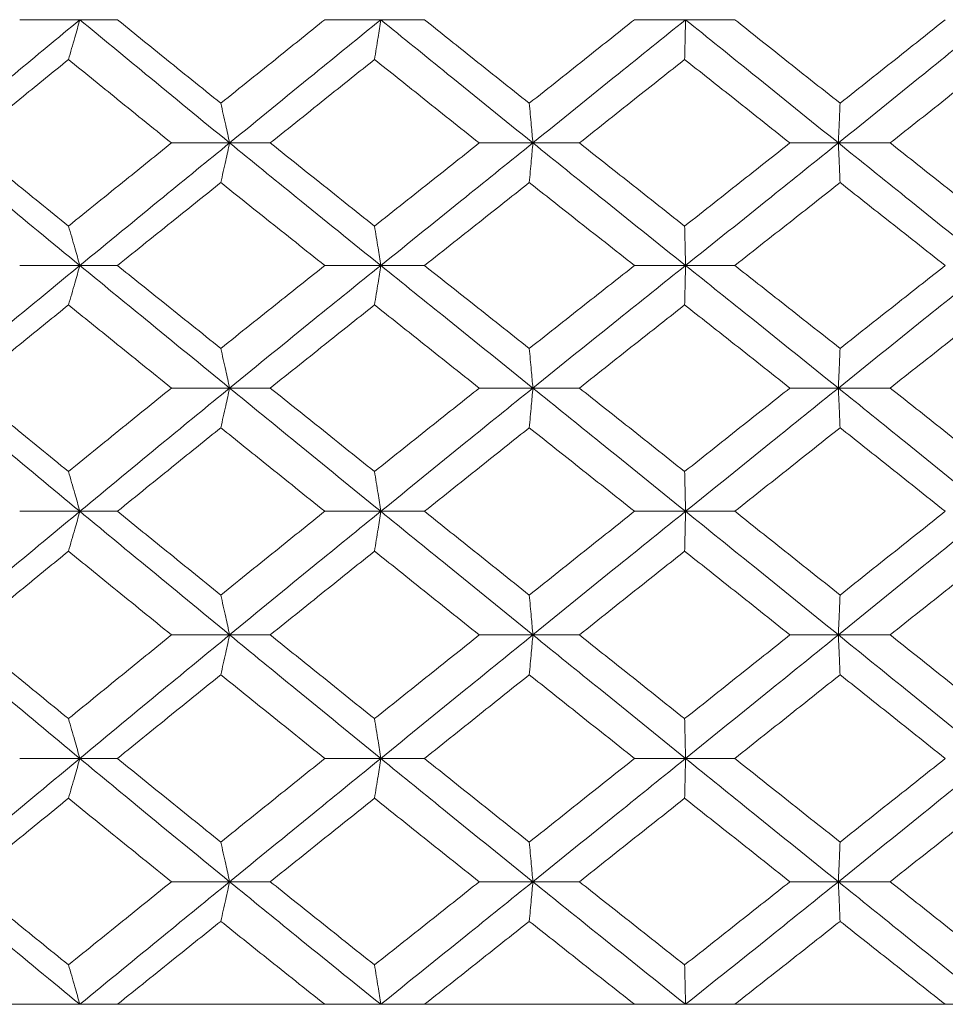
# Model space of a CAD drawing. Header units: inches. Extents: x -4.1 to 23, y -7 to 14.8.
# Tile 124 of 139: x 20.044 to 20.501, y 2.322 to 2.809. Entities that reach past the tile are written whole.
import ezdxf

# ---------------------------------------------------------------- set-up
doc = ezdxf.new("R2010")
doc.units = ezdxf.units.IN
doc.header["$MEASUREMENT"] = 0

msp = doc.modelspace()

# ---------------------------------------------------------------- linework, layer by layer
at = {"color": 7, "linetype": 'Continuous', "lineweight": 15}
for p, q in [((20.07352, 2.80936), (20.04378, 2.80936)), ((20.07352, 2.80936), (20.09209, 2.80936)), ((20.22226, 2.80936), (20.19462, 2.80936)), ((20.22226, 2.80936), (20.24383, 2.80936)), ((20.37293, 2.80936), (20.3477, 2.80936)), ((20.37293, 2.80936), (20.39727, 2.80936)), ((20.14755, 2.7484), (20.11882, 2.7484)), ((20.14755, 2.7484), (20.16765, 2.7484)), ((20.29746, 2.7484), (20.27099, 2.7484)), ((20.29746, 2.7484), (20.32045, 2.7484)), ((20.44847, 2.7484), (20.42455, 2.7484)), ((20.44847, 2.7484), (20.4741, 2.7484)), ((20.07352, 2.68778), (20.04378, 2.68778)), ((20.07352, 2.68778), (20.09209, 2.68778)), ((20.22226, 2.68778), (20.19462, 2.68778)), ((20.22226, 2.68778), (20.24383, 2.68778)), ((20.37293, 2.68778), (20.3477, 2.68778)), ((20.37293, 2.68778), (20.39727, 2.68778)), ((20.14755, 2.62716), (20.11882, 2.62716)), ((20.14755, 2.62716), (20.16765, 2.62716)), ((20.29746, 2.62716), (20.27099, 2.62716)), ((20.29746, 2.62716), (20.32045, 2.62716)), ((20.44847, 2.62716), (20.42455, 2.62716)), ((20.44847, 2.62716), (20.4741, 2.62716)), ((20.07352, 2.5662), (20.04378, 2.5662)), ((20.07352, 2.5662), (20.09209, 2.5662)), ((20.22226, 2.5662), (20.19462, 2.5662)), ((20.22226, 2.5662), (20.24383, 2.5662)), ((20.37293, 2.5662), (20.3477, 2.5662)), ((20.37293, 2.5662), (20.39727, 2.5662)), ((20.14755, 2.50508), (20.11882, 2.50508)), ((20.14755, 2.50508), (20.16765, 2.50508)), ((20.29746, 2.50508), (20.27099, 2.50508)), ((20.29746, 2.50508), (20.32045, 2.50508)), ((20.44847, 2.50508), (20.42455, 2.50508)), ((20.44847, 2.50508), (20.4741, 2.50508)), ((20.07352, 2.44396), (20.04378, 2.44396)), ((20.07352, 2.44396), (20.09209, 2.44396)), ((20.22226, 2.44396), (20.19462, 2.44396)), ((20.22226, 2.44396), (20.24383, 2.44396)), ((20.37293, 2.44396), (20.3477, 2.44396)), ((20.37293, 2.44396), (20.39727, 2.44396)), ((20.14755, 2.383), (20.11882, 2.383)), ((20.14755, 2.383), (20.16765, 2.383)), ((20.29746, 2.383), (20.27099, 2.383)), ((20.29746, 2.383), (20.32045, 2.383)), ((20.44847, 2.383), (20.42455, 2.383)), ((20.44847, 2.383), (20.4741, 2.383)), ((18.93066, 2.32238), (21.86666, 2.32238)), ((20.04378, 2.32238), (19.9437, 2.32238)), ((20.19462, 2.32238), (20.09209, 2.32238)), ((20.3477, 2.32238), (20.24383, 2.32238)), ((20.50133, 2.32238), (20.39727, 2.32238))]:
    msp.add_line(p, q, dxfattribs=at)
for points, knots in [([(20.00039, 2.7484), (20.01397, 2.75976), (20.03824, 2.78006), (20.06274, 2.8004), (20.07352, 2.80936)], [0, 0, 0, 0, 0.55955, 1, 1, 1, 1]), ([(20.06789, 2.78967), (20.06842, 2.79148), (20.06947, 2.79509), (20.07135, 2.80163), (20.0727, 2.80642), (20.07352, 2.80936)], [0, 0, 0, 0, 0.2788696, 0.5577393, 1, 1, 1, 1]), ([(20.14755, 2.7484), (20.13368, 2.75976), (20.10889, 2.78006), (20.08434, 2.8004), (20.07352, 2.80936)], [0, 0, 0, 0, 0.55955, 1, 1, 1, 1]), ([(20.1432, 2.76803), (20.13363, 2.77574), (20.11655, 2.78951), (20.09957, 2.80329), (20.09209, 2.80936)], [0, 0, 0, 0, 0.55973, 1, 1, 1, 1]), ([(20.1432, 2.76803), (20.15278, 2.77574), (20.16989, 2.78951), (20.18706, 2.80329), (20.19462, 2.80936)], [0, 0, 0, 0, 0.55973, 1, 1, 1, 1]), ([(20.14755, 2.7484), (20.16145, 2.75976), (20.1863, 2.78006), (20.21126, 2.8004), (20.22226, 2.80936)], [0, 0, 0, 0, 0.55955, 1, 1, 1, 1]), ([(20.2192, 2.78967), (20.21949, 2.79148), (20.22006, 2.79509), (20.22108, 2.80163), (20.22181, 2.80642), (20.22226, 2.80936)], [0, 0, 0, 0, 0.27887, 0.557739, 1, 1, 1, 1]), ([(20.29746, 2.7484), (20.2834, 2.75976), (20.25827, 2.78006), (20.23327, 2.8004), (20.22226, 2.80936)], [0, 0, 0, 0, 0.5595503, 1, 1, 1, 1]), ([(20.2957, 2.76803), (20.28601, 2.77574), (20.2687, 2.78951), (20.25143, 2.80329), (20.24383, 2.80936)], [0, 0, 0, 0, 0.55973, 1, 1, 1, 1]), ([(20.2957, 2.76803), (20.3054, 2.77574), (20.32273, 2.78951), (20.34007, 2.80329), (20.3477, 2.80936)], [0, 0, 0, 0, 0.55973, 1, 1, 1, 1]), ([(20.29746, 2.7484), (20.31153, 2.75976), (20.33668, 2.78006), (20.36185, 2.8004), (20.37293, 2.80936)], [0, 0, 0, 0, 0.5595503, 1, 1, 1, 1]), ([(20.37248, 2.78967), (20.37253, 2.79148), (20.37261, 2.79509), (20.37276, 2.80163), (20.37286, 2.80642), (20.37293, 2.80936)], [0, 0, 0, 0, 0.27887, 0.557739, 1, 1, 1, 1]), ([(20.44847, 2.7484), (20.43438, 2.75976), (20.40918, 2.78006), (20.38401, 2.8004), (20.37293, 2.80936)], [0, 0, 0, 0, 0.55955, 1, 1, 1, 1]), ([(20.44934, 2.76803), (20.43962, 2.77574), (20.42226, 2.78951), (20.40491, 2.80329), (20.39727, 2.80936)], [0, 0, 0, 0, 0.55973, 1, 1, 1, 1]), ([(20.44847, 2.7484), (20.46256, 2.75976), (20.48774, 2.78006), (20.51283, 2.8004), (20.52388, 2.80936)], [0, 0, 0, 0, 0.55955, 1, 1, 1, 1]), ([(20.44934, 2.76803), (20.45905, 2.77574), (20.4764, 2.78951), (20.49371, 2.80329), (20.50133, 2.80936)], [0, 0, 0, 0, 0.55973, 1, 1, 1, 1]), ([(20.01737, 2.7484), (20.02677, 2.7561), (20.04356, 2.76984), (20.06045, 2.78361), (20.06789, 2.78967)], [0, 0, 0, 0, 0.559665, 1, 1, 1, 1]), ([(20.11882, 2.7484), (20.10929, 2.7561), (20.09226, 2.76984), (20.07534, 2.78361), (20.06789, 2.78967)], [0, 0, 0, 0, 0.559665, 1, 1, 1, 1]), ([(20.16765, 2.7484), (20.17725, 2.7561), (20.19441, 2.76984), (20.21162, 2.78361), (20.2192, 2.78967)], [0, 0, 0, 0, 0.559665, 1, 1, 1, 1]), ([(20.27099, 2.7484), (20.26131, 2.7561), (20.24402, 2.76984), (20.22679, 2.78361), (20.2192, 2.78967)], [0, 0, 0, 0, 0.559665, 1, 1, 1, 1]), ([(20.32045, 2.7484), (20.33015, 2.7561), (20.3475, 2.76984), (20.36485, 2.78361), (20.37248, 2.78967)], [0, 0, 0, 0, 0.559665, 1, 1, 1, 1]), ([(20.42455, 2.7484), (20.41483, 2.7561), (20.39747, 2.76984), (20.38012, 2.78361), (20.37248, 2.78967)], [0, 0, 0, 0, 0.559665, 1, 1, 1, 1]), ([(20.4741, 2.7484), (20.48381, 2.7561), (20.50115, 2.76984), (20.51844, 2.78361), (20.52605, 2.78967)], [0, 0, 0, 0, 0.5596645, 1, 1, 1, 1]), ([(20.1432, 2.76803), (20.1436, 2.76623), (20.14442, 2.76262), (20.14587, 2.7561), (20.14691, 2.75132), (20.14755, 2.7484)], [0, 0, 0, 0, 0.279168, 0.558336, 1, 1, 1, 1]), ([(20.2957, 2.76803), (20.29587, 2.76623), (20.2962, 2.76262), (20.29678, 2.7561), (20.2972, 2.75132), (20.29746, 2.7484)], [0, 0, 0, 0, 0.2791678, 0.5583356, 1, 1, 1, 1]), ([(20.44934, 2.76803), (20.44926, 2.76623), (20.44909, 2.76262), (20.44881, 2.7561), (20.4486, 2.75132), (20.44847, 2.7484)], [0, 0, 0, 0, 0.279168, 0.558336, 1, 1, 1, 1]), ([(20.07352, 2.68778), (20.05981, 2.69906), (20.03529, 2.71924), (20.01107, 2.73948), (20.00039, 2.7484)], [0, 0, 0, 0, 0.559248, 1, 1, 1, 1]), ([(20.06789, 2.70729), (20.05843, 2.71495), (20.04153, 2.72864), (20.02476, 2.74236), (20.01737, 2.7484)], [0, 0, 0, 0, 0.5595273, 1, 1, 1, 1]), ([(20.06789, 2.70729), (20.07737, 2.71495), (20.09431, 2.72864), (20.11133, 2.74236), (20.11882, 2.7484)], [0, 0, 0, 0, 0.559527, 1, 1, 1, 1]), ([(20.07352, 2.68778), (20.08728, 2.69906), (20.11189, 2.71924), (20.13664, 2.73948), (20.14755, 2.7484)], [0, 0, 0, 0, 0.559248, 1, 1, 1, 1]), ([(20.1432, 2.7288), (20.1436, 2.7306), (20.14442, 2.7342), (20.14587, 2.74072), (20.14691, 2.74548), (20.14755, 2.7484)], [0, 0, 0, 0, 0.279356, 0.558712, 1, 1, 1, 1]), ([(20.22226, 2.68778), (20.20828, 2.69906), (20.18328, 2.71924), (20.15848, 2.73948), (20.14755, 2.7484)], [0, 0, 0, 0, 0.5592483, 1, 1, 1, 1]), ([(20.2192, 2.70729), (20.20956, 2.71495), (20.19234, 2.72864), (20.1752, 2.74236), (20.16765, 2.7484)], [0, 0, 0, 0, 0.559527, 1, 1, 1, 1]), ([(20.2192, 2.70729), (20.22885, 2.71495), (20.2461, 2.72864), (20.26338, 2.74236), (20.27099, 2.7484)], [0, 0, 0, 0, 0.559527, 1, 1, 1, 1]), ([(20.22226, 2.68778), (20.23627, 2.69906), (20.26131, 2.71924), (20.2864, 2.73948), (20.29746, 2.7484)], [0, 0, 0, 0, 0.559248, 1, 1, 1, 1]), ([(20.2957, 2.7288), (20.29587, 2.7306), (20.2962, 2.7342), (20.29678, 2.74072), (20.2972, 2.74548), (20.29746, 2.7484)], [0, 0, 0, 0, 0.279356, 0.5587121, 1, 1, 1, 1]), ([(20.37293, 2.68778), (20.35883, 2.69906), (20.33363, 2.71924), (20.30852, 2.73948), (20.29746, 2.7484)], [0, 0, 0, 0, 0.559248, 1, 1, 1, 1]), ([(20.37248, 2.70729), (20.36277, 2.71495), (20.3454, 2.72864), (20.32808, 2.74236), (20.32045, 2.7484)], [0, 0, 0, 0, 0.559527, 1, 1, 1, 1]), ([(20.37248, 2.70729), (20.3822, 2.71495), (20.39957, 2.72864), (20.41691, 2.74236), (20.42455, 2.7484)], [0, 0, 0, 0, 0.559527, 1, 1, 1, 1]), ([(20.37293, 2.68778), (20.38703, 2.69906), (20.41224, 2.71924), (20.43739, 2.73948), (20.44847, 2.7484)], [0, 0, 0, 0, 0.559248, 1, 1, 1, 1]), ([(20.44934, 2.7288), (20.44926, 2.7306), (20.44909, 2.7342), (20.4488, 2.74072), (20.4486, 2.74548), (20.44847, 2.7484)], [0, 0, 0, 0, 0.279356, 0.558712, 1, 1, 1, 1]), ([(20.52388, 2.68778), (20.50983, 2.69906), (20.48469, 2.71924), (20.45955, 2.73948), (20.44847, 2.7484)], [0, 0, 0, 0, 0.5592483, 1, 1, 1, 1]), ([(20.52605, 2.70729), (20.51636, 2.71495), (20.49905, 2.72864), (20.48173, 2.74236), (20.4741, 2.7484)], [0, 0, 0, 0, 0.559527, 1, 1, 1, 1]), ([(20.09209, 2.68778), (20.1016, 2.69542), (20.11861, 2.70908), (20.13568, 2.72277), (20.1432, 2.7288)], [0, 0, 0, 0, 0.559462, 1, 1, 1, 1]), ([(20.19462, 2.68778), (20.18501, 2.69542), (20.16782, 2.70908), (20.15073, 2.72277), (20.1432, 2.7288)], [0, 0, 0, 0, 0.559462, 1, 1, 1, 1]), ([(20.24383, 2.68778), (20.2535, 2.69542), (20.27078, 2.70908), (20.28808, 2.72277), (20.2957, 2.7288)], [0, 0, 0, 0, 0.559462, 1, 1, 1, 1]), ([(20.3477, 2.68778), (20.33799, 2.69542), (20.32063, 2.70908), (20.30333, 2.72277), (20.2957, 2.7288)], [0, 0, 0, 0, 0.559462, 1, 1, 1, 1]), ([(20.39727, 2.68778), (20.40699, 2.69542), (20.42436, 2.70908), (20.4417, 2.72277), (20.44934, 2.7288)], [0, 0, 0, 0, 0.559462, 1, 1, 1, 1]), ([(20.50133, 2.68778), (20.49164, 2.69542), (20.4743, 2.70908), (20.45697, 2.72277), (20.44934, 2.7288)], [0, 0, 0, 0, 0.559462, 1, 1, 1, 1]), ([(20.06789, 2.70729), (20.06842, 2.70549), (20.06948, 2.7019), (20.07136, 2.69541), (20.0727, 2.69068), (20.07352, 2.68778)], [0, 0, 0, 0, 0.279852, 0.559705, 1, 1, 1, 1]), ([(20.2192, 2.70729), (20.21949, 2.70549), (20.22007, 2.7019), (20.22109, 2.69541), (20.22181, 2.69068), (20.22226, 2.68778)], [0, 0, 0, 0, 0.279852, 0.559705, 1, 1, 1, 1]), ([(20.37248, 2.70729), (20.37253, 2.70549), (20.37261, 2.7019), (20.37276, 2.69541), (20.37286, 2.69068), (20.37293, 2.68778)], [0, 0, 0, 0, 0.279852, 0.559705, 1, 1, 1, 1]), ([(20.00039, 2.62716), (20.01398, 2.63851), (20.03822, 2.65875), (20.06275, 2.67892), (20.07352, 2.68778)], [0, 0, 0, 0, 0.560759, 1, 1, 1, 1]), ([(20.06789, 2.66827), (20.06842, 2.67007), (20.06948, 2.67367), (20.07136, 2.68015), (20.0727, 2.68489), (20.07352, 2.68778)], [0, 0, 0, 0, 0.279852, 0.559705, 1, 1, 1, 1]), ([(20.14755, 2.62716), (20.13367, 2.63851), (20.10892, 2.65875), (20.08433, 2.67892), (20.07352, 2.68778)], [0, 0, 0, 0, 0.560759, 1, 1, 1, 1]), ([(20.1432, 2.64676), (20.13363, 2.65443), (20.11656, 2.66812), (20.09956, 2.68178), (20.09209, 2.68778)], [0, 0, 0, 0, 0.560541, 1, 1, 1, 1]), ([(20.1432, 2.64676), (20.15278, 2.65443), (20.16988, 2.66812), (20.18707, 2.68178), (20.19462, 2.68778)], [0, 0, 0, 0, 0.560541, 1, 1, 1, 1]), ([(20.14755, 2.62716), (20.16146, 2.63851), (20.18627, 2.65875), (20.21128, 2.67892), (20.22226, 2.68778)], [0, 0, 0, 0, 0.560759, 1, 1, 1, 1]), ([(20.2192, 2.66827), (20.21949, 2.67007), (20.22007, 2.67367), (20.22109, 2.68015), (20.22181, 2.68489), (20.22226, 2.68778)], [0, 0, 0, 0, 0.2798524, 0.5597049, 1, 1, 1, 1]), ([(20.29746, 2.62716), (20.28339, 2.63851), (20.2583, 2.65875), (20.23326, 2.67892), (20.22226, 2.68778)], [0, 0, 0, 0, 0.560759, 1, 1, 1, 1]), ([(20.2957, 2.64676), (20.28601, 2.65443), (20.26871, 2.66812), (20.25143, 2.68178), (20.24383, 2.68778)], [0, 0, 0, 0, 0.560541, 1, 1, 1, 1]), ([(20.2957, 2.64676), (20.3054, 2.65443), (20.32271, 2.66812), (20.34007, 2.68178), (20.3477, 2.68778)], [0, 0, 0, 0, 0.5605414, 1, 1, 1, 1]), ([(20.29746, 2.62716), (20.31154, 2.63851), (20.33665, 2.65875), (20.36186, 2.67892), (20.37293, 2.68778)], [0, 0, 0, 0, 0.560759, 1, 1, 1, 1]), ([(20.37248, 2.66827), (20.37253, 2.67007), (20.37261, 2.67367), (20.37276, 2.68015), (20.37286, 2.68489), (20.37293, 2.68778)], [0, 0, 0, 0, 0.279852, 0.559705, 1, 1, 1, 1]), ([(20.44847, 2.62716), (20.43437, 2.63851), (20.40921, 2.65875), (20.384, 2.67892), (20.37293, 2.68778)], [0, 0, 0, 0, 0.560759, 1, 1, 1, 1]), ([(20.44934, 2.64676), (20.43962, 2.65443), (20.42228, 2.66812), (20.40491, 2.68178), (20.39727, 2.68778)], [0, 0, 0, 0, 0.560541, 1, 1, 1, 1]), ([(20.44847, 2.62716), (20.46257, 2.63851), (20.48771, 2.65875), (20.51284, 2.67892), (20.52388, 2.68778)], [0, 0, 0, 0, 0.560759, 1, 1, 1, 1]), ([(20.44934, 2.64676), (20.45905, 2.65443), (20.47638, 2.66812), (20.49372, 2.68178), (20.50133, 2.68778)], [0, 0, 0, 0, 0.560541, 1, 1, 1, 1]), ([(20.01737, 2.62716), (20.02678, 2.63485), (20.04355, 2.64857), (20.06046, 2.66226), (20.06789, 2.66827)], [0, 0, 0, 0, 0.560476, 1, 1, 1, 1]), ([(20.11882, 2.62716), (20.10929, 2.63485), (20.09227, 2.64857), (20.07533, 2.66226), (20.06789, 2.66827)], [0, 0, 0, 0, 0.560476, 1, 1, 1, 1]), ([(20.16765, 2.62716), (20.17725, 2.63485), (20.1944, 2.64857), (20.21163, 2.66226), (20.2192, 2.66827)], [0, 0, 0, 0, 0.560476, 1, 1, 1, 1]), ([(20.27099, 2.62716), (20.26131, 2.63485), (20.24403, 2.64857), (20.22678, 2.66226), (20.2192, 2.66827)], [0, 0, 0, 0, 0.5604762, 1, 1, 1, 1]), ([(20.32045, 2.62716), (20.33016, 2.63485), (20.34749, 2.64857), (20.36485, 2.66226), (20.37248, 2.66827)], [0, 0, 0, 0, 0.560476, 1, 1, 1, 1]), ([(20.42455, 2.62716), (20.41483, 2.63485), (20.39748, 2.64857), (20.38012, 2.66226), (20.37248, 2.66827)], [0, 0, 0, 0, 0.560476, 1, 1, 1, 1]), ([(20.4741, 2.62716), (20.48381, 2.63485), (20.50113, 2.64857), (20.51844, 2.66226), (20.52605, 2.66827)], [0, 0, 0, 0, 0.560476, 1, 1, 1, 1]), ([(20.1432, 2.64676), (20.1436, 2.64496), (20.14442, 2.64136), (20.14587, 2.63484), (20.14691, 2.63008), (20.14755, 2.62716)], [0, 0, 0, 0, 0.279356, 0.558712, 1, 1, 1, 1]), ([(20.2957, 2.64676), (20.29587, 2.64496), (20.2962, 2.64136), (20.29678, 2.63484), (20.2972, 2.63008), (20.29746, 2.62716)], [0, 0, 0, 0, 0.279356, 0.558712, 1, 1, 1, 1]), ([(20.44934, 2.64676), (20.44926, 2.64496), (20.44909, 2.64136), (20.4488, 2.63484), (20.4486, 2.63008), (20.44847, 2.62716)], [0, 0, 0, 0, 0.279356, 0.5587121, 1, 1, 1, 1]), ([(20.07352, 2.5662), (20.0598, 2.5776), (20.03532, 2.59794), (20.01105, 2.61824), (20.00039, 2.62716)], [0, 0, 0, 0, 0.560458, 1, 1, 1, 1]), ([(20.06789, 2.58589), (20.05843, 2.5936), (20.04154, 2.60737), (20.02476, 2.62112), (20.01737, 2.62716)], [0, 0, 0, 0, 0.560339, 1, 1, 1, 1]), ([(20.06789, 2.58589), (20.07737, 2.5936), (20.0943, 2.60737), (20.11133, 2.62112), (20.11882, 2.62716)], [0, 0, 0, 0, 0.560339, 1, 1, 1, 1]), ([(20.07352, 2.5662), (20.08729, 2.5776), (20.11186, 2.59794), (20.13665, 2.61824), (20.14755, 2.62716)], [0, 0, 0, 0, 0.560458, 1, 1, 1, 1]), ([(20.1432, 2.60753), (20.1436, 2.60933), (20.14442, 2.61294), (20.14587, 2.61947), (20.14691, 2.62424), (20.14755, 2.62716)], [0, 0, 0, 0, 0.279168, 0.558336, 1, 1, 1, 1]), ([(20.22226, 2.5662), (20.20827, 2.5776), (20.18331, 2.59794), (20.15847, 2.61824), (20.14755, 2.62716)], [0, 0, 0, 0, 0.560458, 1, 1, 1, 1]), ([(20.2192, 2.58589), (20.20956, 2.5936), (20.19235, 2.60737), (20.17519, 2.62112), (20.16765, 2.62716)], [0, 0, 0, 0, 0.560339, 1, 1, 1, 1]), ([(20.2192, 2.58589), (20.22886, 2.5936), (20.24609, 2.60737), (20.26338, 2.62112), (20.27099, 2.62716)], [0, 0, 0, 0, 0.560339, 1, 1, 1, 1]), ([(20.22226, 2.5662), (20.23627, 2.5776), (20.26128, 2.59794), (20.28641, 2.61824), (20.29746, 2.62716)], [0, 0, 0, 0, 0.5604576, 1, 1, 1, 1]), ([(20.2957, 2.60753), (20.29587, 2.60933), (20.2962, 2.61294), (20.29678, 2.61947), (20.2972, 2.62424), (20.29746, 2.62716)], [0, 0, 0, 0, 0.279168, 0.558336, 1, 1, 1, 1]), ([(20.37293, 2.5662), (20.35883, 2.5776), (20.33366, 2.59794), (20.30851, 2.61824), (20.29746, 2.62716)], [0, 0, 0, 0, 0.560458, 1, 1, 1, 1]), ([(20.37248, 2.58589), (20.36276, 2.5936), (20.34542, 2.60737), (20.32807, 2.62112), (20.32045, 2.62716)], [0, 0, 0, 0, 0.560339, 1, 1, 1, 1]), ([(20.37248, 2.58589), (20.3822, 2.5936), (20.39955, 2.60737), (20.41692, 2.62112), (20.42455, 2.62716)], [0, 0, 0, 0, 0.560339, 1, 1, 1, 1]), ([(20.37293, 2.5662), (20.38704, 2.5776), (20.41221, 2.59794), (20.4374, 2.61824), (20.44847, 2.62716)], [0, 0, 0, 0, 0.5604576, 1, 1, 1, 1]), ([(20.44934, 2.60753), (20.44926, 2.60933), (20.44909, 2.61294), (20.44881, 2.61947), (20.4486, 2.62424), (20.44847, 2.62716)], [0, 0, 0, 0, 0.279168, 0.558336, 1, 1, 1, 1]), ([(20.52388, 2.5662), (20.50982, 2.5776), (20.48472, 2.59794), (20.45954, 2.61824), (20.44847, 2.62716)], [0, 0, 0, 0, 0.560458, 1, 1, 1, 1]), ([(20.52605, 2.58589), (20.51636, 2.5936), (20.49907, 2.60737), (20.48173, 2.62112), (20.4741, 2.62716)], [0, 0, 0, 0, 0.560339, 1, 1, 1, 1]), ([(20.09209, 2.5662), (20.10161, 2.57393), (20.11859, 2.58771), (20.13568, 2.60147), (20.1432, 2.60753)], [0, 0, 0, 0, 0.560274, 1, 1, 1, 1]), ([(20.19462, 2.5662), (20.185, 2.57393), (20.16783, 2.58771), (20.15072, 2.60147), (20.1432, 2.60753)], [0, 0, 0, 0, 0.560274, 1, 1, 1, 1]), ([(20.24383, 2.5662), (20.25351, 2.57393), (20.27077, 2.58771), (20.28809, 2.60147), (20.2957, 2.60753)], [0, 0, 0, 0, 0.560274, 1, 1, 1, 1]), ([(20.3477, 2.5662), (20.33799, 2.57393), (20.32065, 2.58771), (20.30332, 2.60147), (20.2957, 2.60753)], [0, 0, 0, 0, 0.560274, 1, 1, 1, 1]), ([(20.39727, 2.5662), (20.407, 2.57393), (20.42435, 2.58771), (20.4417, 2.60147), (20.44934, 2.60753)], [0, 0, 0, 0, 0.560274, 1, 1, 1, 1]), ([(20.50133, 2.5662), (20.49163, 2.57393), (20.47432, 2.58771), (20.45697, 2.60147), (20.44934, 2.60753)], [0, 0, 0, 0, 0.560274, 1, 1, 1, 1]), ([(20.06789, 2.58589), (20.06842, 2.58409), (20.06947, 2.58047), (20.07135, 2.57393), (20.0727, 2.56914), (20.07352, 2.5662)], [0, 0, 0, 0, 0.2788696, 0.5577393, 1, 1, 1, 1]), ([(20.2192, 2.58589), (20.21949, 2.58409), (20.22006, 2.58047), (20.22108, 2.57393), (20.22181, 2.56914), (20.22226, 2.5662)], [0, 0, 0, 0, 0.27887, 0.557739, 1, 1, 1, 1]), ([(20.37248, 2.58589), (20.37253, 2.58409), (20.37261, 2.58047), (20.37276, 2.57393), (20.37286, 2.56914), (20.37293, 2.5662)], [0, 0, 0, 0, 0.27887, 0.557739, 1, 1, 1, 1]), ([(20.00039, 2.50508), (20.01398, 2.5165), (20.03823, 2.53688), (20.06274, 2.55725), (20.07352, 2.5662)], [0, 0, 0, 0, 0.5601553, 1, 1, 1, 1]), ([(20.06789, 2.5465), (20.06842, 2.54831), (20.06947, 2.55192), (20.07135, 2.55847), (20.0727, 2.56326), (20.07352, 2.5662)], [0, 0, 0, 0, 0.278775, 0.557551, 1, 1, 1, 1]), ([(20.14755, 2.50508), (20.13367, 2.5165), (20.10891, 2.53688), (20.08433, 2.55725), (20.07352, 2.5662)], [0, 0, 0, 0, 0.560155, 1, 1, 1, 1]), ([(20.1432, 2.5248), (20.13363, 2.53254), (20.11656, 2.54634), (20.09956, 2.56014), (20.09209, 2.5662)], [0, 0, 0, 0, 0.560136, 1, 1, 1, 1]), ([(20.1432, 2.5248), (20.15278, 2.53254), (20.16988, 2.54634), (20.18707, 2.56014), (20.19462, 2.5662)], [0, 0, 0, 0, 0.560136, 1, 1, 1, 1]), ([(20.14755, 2.50508), (20.16146, 2.5165), (20.18628, 2.53688), (20.21127, 2.55725), (20.22226, 2.5662)], [0, 0, 0, 0, 0.560155, 1, 1, 1, 1]), ([(20.2192, 2.5465), (20.21949, 2.54831), (20.22006, 2.55192), (20.22108, 2.55847), (20.22181, 2.56326), (20.22226, 2.5662)], [0, 0, 0, 0, 0.2787754, 0.5575509, 1, 1, 1, 1]), ([(20.29746, 2.50508), (20.28339, 2.5165), (20.25829, 2.53688), (20.23326, 2.55725), (20.22226, 2.5662)], [0, 0, 0, 0, 0.560155, 1, 1, 1, 1]), ([(20.2957, 2.5248), (20.28601, 2.53254), (20.2687, 2.54634), (20.25143, 2.56014), (20.24383, 2.5662)], [0, 0, 0, 0, 0.5601361, 1, 1, 1, 1]), ([(20.2957, 2.5248), (20.3054, 2.53254), (20.32272, 2.54634), (20.34007, 2.56014), (20.3477, 2.5662)], [0, 0, 0, 0, 0.5601361, 1, 1, 1, 1]), ([(20.29746, 2.50508), (20.31153, 2.5165), (20.33667, 2.53688), (20.36185, 2.55725), (20.37293, 2.5662)], [0, 0, 0, 0, 0.560155, 1, 1, 1, 1]), ([(20.37248, 2.5465), (20.37253, 2.54831), (20.37261, 2.55192), (20.37276, 2.55847), (20.37286, 2.56326), (20.37293, 2.5662)], [0, 0, 0, 0, 0.278775, 0.557551, 1, 1, 1, 1]), ([(20.44847, 2.50508), (20.43437, 2.5165), (20.4092, 2.53688), (20.38401, 2.55725), (20.37293, 2.5662)], [0, 0, 0, 0, 0.560155, 1, 1, 1, 1]), ([(20.44934, 2.5248), (20.43962, 2.53254), (20.42227, 2.54634), (20.40491, 2.56014), (20.39727, 2.5662)], [0, 0, 0, 0, 0.560136, 1, 1, 1, 1]), ([(20.44847, 2.50508), (20.46257, 2.5165), (20.48773, 2.53688), (20.51284, 2.55725), (20.52388, 2.5662)], [0, 0, 0, 0, 0.560155, 1, 1, 1, 1]), ([(20.44934, 2.5248), (20.45905, 2.53254), (20.47639, 2.54634), (20.49371, 2.56014), (20.50133, 2.5662)], [0, 0, 0, 0, 0.560136, 1, 1, 1, 1]), ([(20.01737, 2.50508), (20.02677, 2.51281), (20.04356, 2.52662), (20.06046, 2.54043), (20.06789, 2.5465)], [0, 0, 0, 0, 0.560071, 1, 1, 1, 1]), ([(20.11882, 2.50508), (20.10929, 2.51281), (20.09227, 2.52662), (20.07534, 2.54043), (20.06789, 2.5465)], [0, 0, 0, 0, 0.560071, 1, 1, 1, 1]), ([(20.16765, 2.50508), (20.17725, 2.51281), (20.19441, 2.52662), (20.21163, 2.54043), (20.2192, 2.5465)], [0, 0, 0, 0, 0.560071, 1, 1, 1, 1]), ([(20.27099, 2.50508), (20.26131, 2.51281), (20.24402, 2.52662), (20.22679, 2.54043), (20.2192, 2.5465)], [0, 0, 0, 0, 0.5600706, 1, 1, 1, 1]), ([(20.32045, 2.50508), (20.33016, 2.51281), (20.34749, 2.52662), (20.36485, 2.54043), (20.37248, 2.5465)], [0, 0, 0, 0, 0.560071, 1, 1, 1, 1]), ([(20.42455, 2.50508), (20.41483, 2.51281), (20.39748, 2.52662), (20.38012, 2.54043), (20.37248, 2.5465)], [0, 0, 0, 0, 0.560071, 1, 1, 1, 1]), ([(20.4741, 2.50508), (20.48381, 2.51281), (20.50114, 2.52662), (20.51844, 2.54043), (20.52605, 2.5465)], [0, 0, 0, 0, 0.560071, 1, 1, 1, 1]), ([(20.1432, 2.5248), (20.1436, 2.523), (20.14442, 2.51938), (20.14587, 2.51282), (20.14691, 2.50802), (20.14755, 2.50508)], [0, 0, 0, 0, 0.278676, 0.557352, 1, 1, 1, 1]), ([(20.2957, 2.5248), (20.29587, 2.523), (20.29619, 2.51938), (20.29678, 2.51282), (20.2972, 2.50802), (20.29746, 2.50508)], [0, 0, 0, 0, 0.278676, 0.557352, 1, 1, 1, 1]), ([(20.44934, 2.5248), (20.44926, 2.523), (20.44909, 2.51938), (20.44881, 2.51282), (20.4486, 2.50802), (20.44847, 2.50508)], [0, 0, 0, 0, 0.278676, 0.557352, 1, 1, 1, 1]), ([(20.07352, 2.44396), (20.05981, 2.45536), (20.0353, 2.47573), (20.01106, 2.49611), (20.00039, 2.50508)], [0, 0, 0, 0, 0.559853, 1, 1, 1, 1]), ([(20.06789, 2.46366), (20.05843, 2.47139), (20.04154, 2.4852), (20.02476, 2.499), (20.01737, 2.50508)], [0, 0, 0, 0, 0.559933, 1, 1, 1, 1]), ([(20.06789, 2.46366), (20.07737, 2.47139), (20.0943, 2.4852), (20.11133, 2.499), (20.11882, 2.50508)], [0, 0, 0, 0, 0.559933, 1, 1, 1, 1]), ([(20.07352, 2.44396), (20.08729, 2.45536), (20.11187, 2.47573), (20.13664, 2.49611), (20.14755, 2.50508)], [0, 0, 0, 0, 0.559853, 1, 1, 1, 1]), ([(20.1432, 2.48536), (20.1436, 2.48717), (20.14442, 2.49078), (20.14587, 2.49734), (20.14691, 2.50214), (20.14755, 2.50508)], [0, 0, 0, 0, 0.278676, 0.557352, 1, 1, 1, 1]), ([(20.22226, 2.44396), (20.20827, 2.45536), (20.18329, 2.47573), (20.15847, 2.49611), (20.14755, 2.50508)], [0, 0, 0, 0, 0.559853, 1, 1, 1, 1]), ([(20.2192, 2.46366), (20.20956, 2.47139), (20.19234, 2.4852), (20.17519, 2.499), (20.16765, 2.50508)], [0, 0, 0, 0, 0.559933, 1, 1, 1, 1]), ([(20.2192, 2.46366), (20.22886, 2.47139), (20.2461, 2.4852), (20.26338, 2.499), (20.27099, 2.50508)], [0, 0, 0, 0, 0.559933, 1, 1, 1, 1]), ([(20.22226, 2.44396), (20.23627, 2.45536), (20.26129, 2.47573), (20.2864, 2.49611), (20.29746, 2.50508)], [0, 0, 0, 0, 0.559853, 1, 1, 1, 1]), ([(20.2957, 2.48536), (20.29587, 2.48717), (20.29619, 2.49078), (20.29678, 2.49734), (20.2972, 2.50214), (20.29746, 2.50508)], [0, 0, 0, 0, 0.278676, 0.557352, 1, 1, 1, 1]), ([(20.37293, 2.44396), (20.35883, 2.45536), (20.33365, 2.47573), (20.30852, 2.49611), (20.29746, 2.50508)], [0, 0, 0, 0, 0.559853, 1, 1, 1, 1]), ([(20.37248, 2.46366), (20.36277, 2.47139), (20.34541, 2.4852), (20.32808, 2.499), (20.32045, 2.50508)], [0, 0, 0, 0, 0.559933, 1, 1, 1, 1]), ([(20.37248, 2.46366), (20.3822, 2.47139), (20.39956, 2.4852), (20.41692, 2.499), (20.42455, 2.50508)], [0, 0, 0, 0, 0.559933, 1, 1, 1, 1]), ([(20.37293, 2.44396), (20.38703, 2.45536), (20.41222, 2.47573), (20.43739, 2.49611), (20.44847, 2.50508)], [0, 0, 0, 0, 0.5598527, 1, 1, 1, 1]), ([(20.44934, 2.48536), (20.44926, 2.48717), (20.44909, 2.49078), (20.44881, 2.49734), (20.4486, 2.50214), (20.44847, 2.50508)], [0, 0, 0, 0, 0.278676, 0.557352, 1, 1, 1, 1]), ([(20.52388, 2.44396), (20.50982, 2.45536), (20.48471, 2.47573), (20.45955, 2.49611), (20.44847, 2.50508)], [0, 0, 0, 0, 0.559853, 1, 1, 1, 1]), ([(20.52605, 2.46366), (20.51636, 2.47139), (20.49906, 2.4852), (20.48173, 2.499), (20.4741, 2.50508)], [0, 0, 0, 0, 0.559933, 1, 1, 1, 1]), ([(20.09209, 2.44396), (20.10161, 2.45168), (20.1186, 2.46548), (20.13568, 2.47928), (20.1432, 2.48536)], [0, 0, 0, 0, 0.559868, 1, 1, 1, 1]), ([(20.19462, 2.44396), (20.18501, 2.45168), (20.16783, 2.46548), (20.15072, 2.47928), (20.1432, 2.48536)], [0, 0, 0, 0, 0.559868, 1, 1, 1, 1]), ([(20.24383, 2.44396), (20.2535, 2.45168), (20.27078, 2.46548), (20.28808, 2.47928), (20.2957, 2.48536)], [0, 0, 0, 0, 0.5598675, 1, 1, 1, 1]), ([(20.3477, 2.44396), (20.33799, 2.45168), (20.32064, 2.46548), (20.30332, 2.47928), (20.2957, 2.48536)], [0, 0, 0, 0, 0.559868, 1, 1, 1, 1]), ([(20.39727, 2.44396), (20.40699, 2.45168), (20.42435, 2.46548), (20.4417, 2.47928), (20.44934, 2.48536)], [0, 0, 0, 0, 0.559868, 1, 1, 1, 1]), ([(20.50133, 2.44396), (20.49164, 2.45168), (20.47431, 2.46548), (20.45697, 2.47928), (20.44934, 2.48536)], [0, 0, 0, 0, 0.5598675, 1, 1, 1, 1]), ([(20.06789, 2.46366), (20.06842, 2.46185), (20.06947, 2.45824), (20.07135, 2.45169), (20.0727, 2.4469), (20.07352, 2.44396)], [0, 0, 0, 0, 0.2787754, 0.5575509, 1, 1, 1, 1]), ([(20.2192, 2.46366), (20.21949, 2.46185), (20.22006, 2.45824), (20.22108, 2.45169), (20.22181, 2.4469), (20.22226, 2.44396)], [0, 0, 0, 0, 0.278775, 0.557551, 1, 1, 1, 1]), ([(20.37248, 2.46366), (20.37253, 2.46185), (20.37261, 2.45824), (20.37276, 2.45169), (20.37286, 2.4469), (20.37293, 2.44396)], [0, 0, 0, 0, 0.278775, 0.557551, 1, 1, 1, 1]), ([(20.00039, 2.383), (20.01397, 2.39436), (20.03824, 2.41466), (20.06274, 2.435), (20.07352, 2.44396)], [0, 0, 0, 0, 0.5595503, 1, 1, 1, 1]), ([(20.06789, 2.42427), (20.06842, 2.42608), (20.06947, 2.42969), (20.07135, 2.43623), (20.0727, 2.44102), (20.07352, 2.44396)], [0, 0, 0, 0, 0.27887, 0.557739, 1, 1, 1, 1]), ([(20.14755, 2.383), (20.13368, 2.39436), (20.10889, 2.41466), (20.08434, 2.435), (20.07352, 2.44396)], [0, 0, 0, 0, 0.55955, 1, 1, 1, 1]), ([(20.1432, 2.40263), (20.13363, 2.41034), (20.11655, 2.42411), (20.09957, 2.43789), (20.09209, 2.44396)], [0, 0, 0, 0, 0.55973, 1, 1, 1, 1]), ([(20.1432, 2.40263), (20.15278, 2.41034), (20.16989, 2.42411), (20.18706, 2.43789), (20.19462, 2.44396)], [0, 0, 0, 0, 0.55973, 1, 1, 1, 1]), ([(20.14755, 2.383), (20.16145, 2.39436), (20.1863, 2.41466), (20.21126, 2.435), (20.22226, 2.44396)], [0, 0, 0, 0, 0.55955, 1, 1, 1, 1]), ([(20.2192, 2.42427), (20.21949, 2.42608), (20.22006, 2.42969), (20.22108, 2.43623), (20.22181, 2.44102), (20.22226, 2.44396)], [0, 0, 0, 0, 0.27887, 0.557739, 1, 1, 1, 1]), ([(20.29746, 2.383), (20.2834, 2.39436), (20.25827, 2.41466), (20.23327, 2.435), (20.22226, 2.44396)], [0, 0, 0, 0, 0.55955, 1, 1, 1, 1]), ([(20.2957, 2.40263), (20.28601, 2.41034), (20.2687, 2.42411), (20.25143, 2.43789), (20.24383, 2.44396)], [0, 0, 0, 0, 0.55973, 1, 1, 1, 1]), ([(20.2957, 2.40263), (20.3054, 2.41034), (20.32273, 2.42411), (20.34007, 2.43789), (20.3477, 2.44396)], [0, 0, 0, 0, 0.55973, 1, 1, 1, 1]), ([(20.29746, 2.383), (20.31153, 2.39436), (20.33668, 2.41466), (20.36185, 2.435), (20.37293, 2.44396)], [0, 0, 0, 0, 0.55955, 1, 1, 1, 1]), ([(20.37248, 2.42427), (20.37253, 2.42608), (20.37261, 2.42969), (20.37276, 2.43623), (20.37286, 2.44102), (20.37293, 2.44396)], [0, 0, 0, 0, 0.27887, 0.557739, 1, 1, 1, 1]), ([(20.44847, 2.383), (20.43438, 2.39436), (20.40918, 2.41466), (20.38401, 2.435), (20.37293, 2.44396)], [0, 0, 0, 0, 0.55955, 1, 1, 1, 1]), ([(20.44934, 2.40263), (20.43962, 2.41034), (20.42226, 2.42411), (20.40491, 2.43789), (20.39727, 2.44396)], [0, 0, 0, 0, 0.55973, 1, 1, 1, 1]), ([(20.44847, 2.383), (20.46256, 2.39436), (20.48774, 2.41466), (20.51283, 2.435), (20.52388, 2.44396)], [0, 0, 0, 0, 0.55955, 1, 1, 1, 1]), ([(20.44934, 2.40263), (20.45905, 2.41034), (20.4764, 2.42411), (20.49371, 2.43789), (20.50133, 2.44396)], [0, 0, 0, 0, 0.55973, 1, 1, 1, 1]), ([(20.01737, 2.383), (20.02677, 2.3907), (20.04356, 2.40444), (20.06045, 2.41821), (20.06789, 2.42427)], [0, 0, 0, 0, 0.559665, 1, 1, 1, 1]), ([(20.11882, 2.383), (20.10929, 2.3907), (20.09226, 2.40444), (20.07534, 2.41821), (20.06789, 2.42427)], [0, 0, 0, 0, 0.559665, 1, 1, 1, 1]), ([(20.16765, 2.383), (20.17725, 2.3907), (20.19441, 2.40444), (20.21162, 2.41821), (20.2192, 2.42427)], [0, 0, 0, 0, 0.559665, 1, 1, 1, 1]), ([(20.27099, 2.383), (20.26131, 2.3907), (20.24402, 2.40444), (20.22679, 2.41821), (20.2192, 2.42427)], [0, 0, 0, 0, 0.559665, 1, 1, 1, 1]), ([(20.32045, 2.383), (20.33015, 2.3907), (20.3475, 2.40444), (20.36485, 2.41821), (20.37248, 2.42427)], [0, 0, 0, 0, 0.559665, 1, 1, 1, 1]), ([(20.42455, 2.383), (20.41483, 2.3907), (20.39747, 2.40444), (20.38012, 2.41821), (20.37248, 2.42427)], [0, 0, 0, 0, 0.559665, 1, 1, 1, 1]), ([(20.4741, 2.383), (20.48381, 2.3907), (20.50115, 2.40444), (20.51844, 2.41821), (20.52605, 2.42427)], [0, 0, 0, 0, 0.559665, 1, 1, 1, 1]), ([(20.1432, 2.40263), (20.1436, 2.40083), (20.14442, 2.39722), (20.14587, 2.3907), (20.14691, 2.38592), (20.14755, 2.383)], [0, 0, 0, 0, 0.2791678, 0.5583356, 1, 1, 1, 1]), ([(20.2957, 2.40263), (20.29587, 2.40083), (20.2962, 2.39722), (20.29678, 2.3907), (20.2972, 2.38592), (20.29746, 2.383)], [0, 0, 0, 0, 0.279168, 0.558336, 1, 1, 1, 1]), ([(20.44934, 2.40263), (20.44926, 2.40083), (20.44909, 2.39722), (20.44881, 2.3907), (20.4486, 2.38592), (20.44847, 2.383)], [0, 0, 0, 0, 0.279168, 0.558336, 1, 1, 1, 1]), ([(20.07352, 2.32238), (20.05981, 2.33366), (20.03529, 2.35384), (20.01107, 2.37408), (20.00039, 2.383)], [0, 0, 0, 0, 0.559248, 1, 1, 1, 1]), ([(20.06789, 2.34189), (20.05843, 2.34955), (20.04153, 2.36324), (20.02476, 2.37696), (20.01737, 2.383)], [0, 0, 0, 0, 0.559527, 1, 1, 1, 1]), ([(20.06789, 2.34189), (20.07737, 2.34955), (20.09431, 2.36324), (20.11133, 2.37696), (20.11882, 2.383)], [0, 0, 0, 0, 0.559527, 1, 1, 1, 1]), ([(20.07352, 2.32238), (20.08728, 2.33366), (20.11189, 2.35384), (20.13664, 2.37408), (20.14755, 2.383)], [0, 0, 0, 0, 0.559248, 1, 1, 1, 1]), ([(20.1432, 2.3634), (20.1436, 2.3652), (20.14442, 2.3688), (20.14587, 2.37532), (20.14691, 2.38008), (20.14755, 2.383)], [0, 0, 0, 0, 0.279356, 0.558712, 1, 1, 1, 1]), ([(20.22226, 2.32238), (20.20828, 2.33366), (20.18328, 2.35384), (20.15848, 2.37408), (20.14755, 2.383)], [0, 0, 0, 0, 0.559248, 1, 1, 1, 1]), ([(20.2192, 2.34189), (20.20956, 2.34955), (20.19234, 2.36324), (20.1752, 2.37696), (20.16765, 2.383)], [0, 0, 0, 0, 0.5595273, 1, 1, 1, 1]), ([(20.2192, 2.34189), (20.22885, 2.34955), (20.2461, 2.36324), (20.26338, 2.37696), (20.27099, 2.383)], [0, 0, 0, 0, 0.559527, 1, 1, 1, 1]), ([(20.22226, 2.32238), (20.23627, 2.33366), (20.26131, 2.35384), (20.2864, 2.37408), (20.29746, 2.383)], [0, 0, 0, 0, 0.559248, 1, 1, 1, 1]), ([(20.2957, 2.3634), (20.29587, 2.3652), (20.2962, 2.3688), (20.29678, 2.37532), (20.2972, 2.38008), (20.29746, 2.383)], [0, 0, 0, 0, 0.279356, 0.558712, 1, 1, 1, 1]), ([(20.37293, 2.32238), (20.35883, 2.33366), (20.33363, 2.35384), (20.30852, 2.37408), (20.29746, 2.383)], [0, 0, 0, 0, 0.559248, 1, 1, 1, 1]), ([(20.37248, 2.34189), (20.36277, 2.34955), (20.3454, 2.36324), (20.32808, 2.37696), (20.32045, 2.383)], [0, 0, 0, 0, 0.559527, 1, 1, 1, 1]), ([(20.37248, 2.34189), (20.3822, 2.34955), (20.39957, 2.36324), (20.41691, 2.37696), (20.42455, 2.383)], [0, 0, 0, 0, 0.559527, 1, 1, 1, 1]), ([(20.37293, 2.32238), (20.38703, 2.33366), (20.41224, 2.35384), (20.43739, 2.37408), (20.44847, 2.383)], [0, 0, 0, 0, 0.5592483, 1, 1, 1, 1]), ([(20.44934, 2.3634), (20.44926, 2.3652), (20.44909, 2.3688), (20.4488, 2.37532), (20.4486, 2.38008), (20.44847, 2.383)], [0, 0, 0, 0, 0.279356, 0.5587121, 1, 1, 1, 1]), ([(20.52388, 2.32238), (20.50983, 2.33366), (20.48469, 2.35384), (20.45955, 2.37408), (20.44847, 2.383)], [0, 0, 0, 0, 0.559248, 1, 1, 1, 1]), ([(20.52605, 2.34189), (20.51636, 2.34955), (20.49905, 2.36324), (20.48173, 2.37696), (20.4741, 2.383)], [0, 0, 0, 0, 0.559527, 1, 1, 1, 1]), ([(20.09209, 2.32238), (20.1016, 2.33002), (20.11861, 2.34368), (20.13568, 2.35737), (20.1432, 2.3634)], [0, 0, 0, 0, 0.559462, 1, 1, 1, 1]), ([(20.19462, 2.32238), (20.18501, 2.33002), (20.16782, 2.34368), (20.15073, 2.35737), (20.1432, 2.3634)], [0, 0, 0, 0, 0.559462, 1, 1, 1, 1]), ([(20.24383, 2.32238), (20.2535, 2.33002), (20.27078, 2.34368), (20.28808, 2.35737), (20.2957, 2.3634)], [0, 0, 0, 0, 0.559462, 1, 1, 1, 1]), ([(20.3477, 2.32238), (20.33799, 2.33002), (20.32063, 2.34368), (20.30333, 2.35737), (20.2957, 2.3634)], [0, 0, 0, 0, 0.559462, 1, 1, 1, 1]), ([(20.39727, 2.32238), (20.40699, 2.33002), (20.42436, 2.34368), (20.4417, 2.35737), (20.44934, 2.3634)], [0, 0, 0, 0, 0.559462, 1, 1, 1, 1]), ([(20.50133, 2.32238), (20.49164, 2.33002), (20.4743, 2.34368), (20.45697, 2.35737), (20.44934, 2.3634)], [0, 0, 0, 0, 0.559462, 1, 1, 1, 1]), ([(20.06789, 2.34189), (20.06842, 2.34009), (20.06948, 2.3365), (20.07136, 2.33001), (20.0727, 2.32528), (20.07352, 2.32238)], [0, 0, 0, 0, 0.279852, 0.559705, 1, 1, 1, 1]), ([(20.2192, 2.34189), (20.21949, 2.34009), (20.22007, 2.3365), (20.22109, 2.33001), (20.22181, 2.32528), (20.22226, 2.32238)], [0, 0, 0, 0, 0.279852, 0.559705, 1, 1, 1, 1]), ([(20.37248, 2.34189), (20.37253, 2.34009), (20.37261, 2.3365), (20.37276, 2.33001), (20.37286, 2.32528), (20.37293, 2.32238)], [0, 0, 0, 0, 0.279852, 0.559705, 1, 1, 1, 1])]:
    msp.add_open_spline(points, degree=3, knots=knots, dxfattribs=at)

doc.saveas('drawing.dxf')
